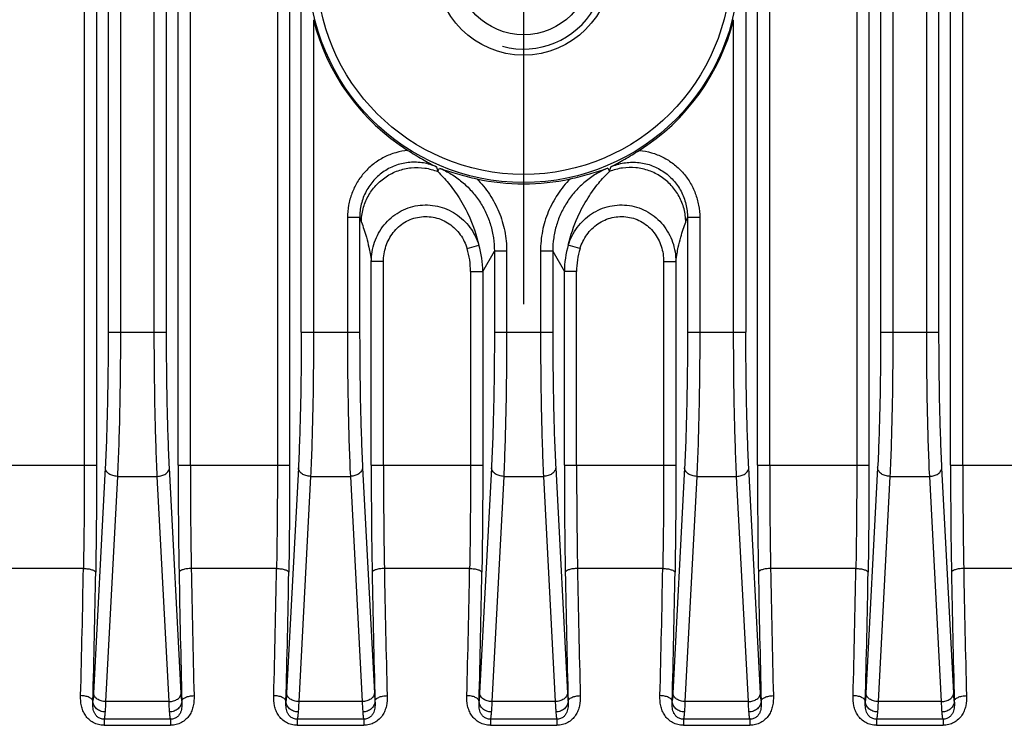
# Model space of a CAD drawing. Header units: millimetres. Extents: x 103 to 457, y -27 to 282.
# Tile 31 of 41: x 407 to 431, y 84 to 101. Entities that reach past the tile are written whole.
import ezdxf

# ---------------------------------------------------------------- set-up
doc = ezdxf.new("R2010")
doc.units = ezdxf.units.MM
doc.header["$LTSCALE"] = 23.1
doc.linetypes.add('CENTER', pattern=[0.6, 0.375, -0.075, 0.075, -0.075])
doc.layers.add('00_COMPONENTS', color=7, linetype='CONTINUOUS')
doc.layers.add('03_ALL_AXES', color=7, linetype='CONTINUOUS')

msp = doc.modelspace()

# ---------------------------------------------------------------- linework, layer by layer
at = {"layer": '00_COMPONENTS'}
for p, q in [((408.891, 160.963), (408.891, 90.581)), ((409.19, 160.963), (409.19, 90.581)), ((411.19, 90.581), (411.19, 160.963)), ((411.489, 90.581), (411.489, 160.963)), ((413.621, 160.963), (413.621, 90.581)), ((413.92, 160.963), (413.92, 90.581)), ((425.38, 90.581), (425.38, 160.963)), ((425.679, 90.581), (425.679, 160.963)), ((427.811, 160.963), (427.811, 90.581)), ((428.11, 160.963), (428.11, 90.581)), ((430.11, 90.581), (430.11, 160.963)), ((430.409, 90.581), (430.409, 160.963)), ((409.475, 157.701), (409.475, 93.843)), ((409.775, 157.701), (409.775, 93.843)), ((410.605, 93.843), (410.605, 157.701)), ((410.905, 93.843), (410.905, 157.701)), ((414.205, 93.843), (414.205, 157.701)), ((425.095, 157.701), (425.095, 93.843)), ((428.395, 157.701), (428.395, 93.843)), ((428.695, 157.701), (428.695, 93.843)), ((429.525, 93.843), (429.525, 157.701)), ((429.825, 93.843), (429.825, 157.701)), ((414.505, 101.49), (414.505, 93.843)), ((424.795, 93.843), (424.795, 101.49)), ((417.546, 97.771), (417.59, 97.855)), ((421.71, 97.855), (421.754, 97.771)), ((415.635, 96.645), (415.335, 96.645)), ((415.335, 96.645), (415.335, 93.843)), ((415.635, 96.645), (415.635, 93.843)), ((423.965, 96.645), (423.665, 96.645)), ((423.665, 96.645), (423.665, 93.843)), ((423.965, 96.645), (423.965, 93.843)), ((418.267, 95.884), (418.554, 95.971)), ((418.65, 95.326), (418.935, 95.825)), ((419.235, 95.825), (418.935, 95.825)), ((418.935, 95.825), (418.935, 93.843)), ((419.235, 95.825), (419.235, 93.843)), ((420.365, 95.825), (420.065, 95.825)), ((420.065, 95.825), (420.065, 93.843)), ((420.365, 95.825), (420.365, 93.843)), ((420.365, 95.825), (420.65, 95.326)), ((421.032, 95.884), (420.746, 95.971)), ((416.219, 95.567), (415.92, 95.567)), ((415.92, 90.581), (415.92, 95.567)), ((416.219, 90.581), (416.219, 95.567)), ((423.081, 95.567), (423.38, 95.567)), ((423.081, 95.567), (423.081, 90.581)), ((423.38, 95.567), (423.38, 90.581)), ((418.351, 95.326), (418.65, 95.326)), ((418.351, 95.326), (418.351, 90.581)), ((418.65, 95.326), (418.65, 90.581)), ((420.949, 95.326), (420.65, 95.326)), ((420.65, 90.581), (420.65, 95.326)), ((420.949, 90.581), (420.949, 95.326)), ((409.475, 93.843), (410.905, 93.843)), ((414.205, 93.843), (415.635, 93.843)), ((418.935, 93.843), (420.365, 93.843)), ((423.665, 93.843), (425.095, 93.843)), ((428.395, 93.843), (429.825, 93.843)), ((406.46, 90.581), (409.19, 90.581)), ((409.403, 90.52), (409.114, 85.004)), ((411.266, 85.004), (410.977, 90.52)), ((411.19, 90.581), (413.92, 90.581)), ((414.133, 90.52), (413.844, 85.004)), ((415.707, 90.52), (415.996, 85.004)), ((415.92, 90.581), (418.65, 90.581)), ((418.863, 90.52), (418.574, 85.004)), ((420.437, 90.52), (420.726, 85.004)), ((420.65, 90.581), (423.38, 90.581)), ((423.593, 90.52), (423.304, 85.004)), ((425.456, 85.004), (425.167, 90.52)), ((425.38, 90.581), (428.11, 90.581)), ((428.323, 90.52), (428.034, 85.004)), ((430.186, 85.004), (429.897, 90.52)), ((430.11, 90.581), (432.49, 90.581)), ((409.703, 90.308), (409.413, 84.792)), ((409.703, 90.308), (410.677, 90.308)), ((410.966, 84.792), (410.677, 90.308)), ((414.433, 90.308), (414.143, 84.792)), ((414.433, 90.308), (415.407, 90.308)), ((415.407, 90.308), (415.696, 84.792)), ((419.163, 90.308), (418.873, 84.792)), ((419.163, 90.308), (420.137, 90.308)), ((420.137, 90.308), (420.426, 84.792)), ((423.893, 90.308), (423.603, 84.792)), ((423.893, 90.308), (424.867, 90.308)), ((425.156, 84.792), (424.867, 90.308)), ((428.623, 90.308), (428.333, 84.792)), ((428.623, 90.308), (429.597, 90.308)), ((429.886, 84.792), (429.597, 90.308)), ((408.869, 88.053), (406.781, 88.053)), ((413.599, 88.053), (411.511, 88.053)), ((418.329, 88.053), (416.241, 88.053)), ((423.059, 88.053), (420.971, 88.053)), ((427.789, 88.053), (425.701, 88.053)), ((432.169, 88.053), (430.431, 88.053)), ((410.966, 84.792), (409.413, 84.792)), ((415.696, 84.792), (414.143, 84.792)), ((420.426, 84.792), (418.873, 84.792)), ((425.156, 84.792), (423.603, 84.792)), ((429.886, 84.792), (428.333, 84.792)), ((411.004, 84.363), (409.376, 84.363)), ((409.376, 84.363), (409.376, 84.213)), ((409.376, 84.213), (411.004, 84.213)), ((411.004, 84.363), (411.004, 84.213)), ((415.734, 84.363), (414.106, 84.363)), ((414.106, 84.363), (414.106, 84.213)), ((414.106, 84.213), (415.734, 84.213)), ((415.734, 84.363), (415.734, 84.213)), ((420.464, 84.363), (418.836, 84.363)), ((418.836, 84.363), (418.836, 84.213)), ((418.836, 84.213), (420.464, 84.213)), ((420.464, 84.363), (420.464, 84.213)), ((425.194, 84.363), (423.566, 84.363)), ((423.566, 84.363), (423.566, 84.213)), ((423.566, 84.213), (425.194, 84.213)), ((425.194, 84.363), (425.194, 84.213)), ((429.924, 84.363), (428.296, 84.363)), ((428.296, 84.363), (428.296, 84.213)), ((428.296, 84.213), (429.924, 84.213)), ((429.924, 84.363), (429.924, 84.213))]:
    msp.add_line(p, q, dxfattribs=at)
for radius in [5.269, 5.07, 2.15, 1.65]:
    msp.add_circle((419.65, 102.772), radius, dxfattribs=at)
for centre, radius, start, end in [((419.65, 102.772), 2, 255, 195), ((419.65, 102.772), 5.303, 193.9881, 237.6867), ((419.65, 102.772), 5.303, 302.3133, 346.0119), ((437.777, 103.121), 20.926, 194.4852, 194.8128), ((401.435, 103.144), 21.017, 345.1879, 345.5141), ((419.65, 102.772), 5.303, 257.5118, 282.4882), ((448.841, 109.307), 35.538, 200.8728, 201.0646), ((390.298, 109.369), 35.711, 338.9358, 339.1268), ((416.442, 95.326), 1.909, 359.9934, 16.9945), ((416.443, 95.325), 2.208, 0.0324, 17.0396), ((422.857, 95.325), 2.208, 162.9606, 179.9676), ((422.858, 95.326), 1.909, 163.0056, 180.0066), ((564.362, 90.539), 153.173, 179.98428, 180.96479), ((554.042, 90.541), 142.553, 179.9837, 181.00008), ((569.092, 90.539), 153.173, 179.98428, 180.96479), ((558.772, 90.541), 142.553, 179.9837, 181.00008), ((573.822, 90.539), 153.173, 179.98428, 180.96479), ((563.502, 90.541), 142.553, 179.9837, 181.00008), ((578.552, 90.539), 153.173, 179.98428, 180.96479), ((568.232, 90.541), 142.553, 179.9837, 181.00008), ((583.282, 90.539), 153.173, 179.98428, 180.96479), ((572.962, 90.541), 142.553, 179.9837, 181.00008), ((96.083, 93.419), 312.832, 358.44672, 359.01704), ((713.928, 93.19), 302.461, 180.97318, 181.56305), ((100.813, 93.419), 312.832, 358.44672, 359.01704), ((718.658, 93.19), 302.461, 180.97318, 181.56305), ((105.543, 93.419), 312.832, 358.44672, 359.01704), ((723.388, 93.19), 302.461, 180.97318, 181.56305), ((110.273, 93.419), 312.832, 358.44672, 359.01704), ((728.118, 93.19), 302.461, 180.97318, 181.56305), ((115.003, 93.419), 312.832, 358.44672, 359.01704), ((732.848, 93.19), 302.461, 180.97318, 181.56305), ((87.309, 93.404), 321.906, 358.46878, 359.031), ((722.401, 93.171), 311.233, 180.95936, 181.54086), ((92.039, 93.404), 321.906, 358.46878, 359.031), ((727.131, 93.171), 311.233, 180.95936, 181.54086), ((96.769, 93.404), 321.906, 358.46878, 359.031), ((731.861, 93.171), 311.233, 180.95936, 181.54086), ((101.499, 93.404), 321.906, 358.46878, 359.031), ((736.591, 93.171), 311.233, 180.95936, 181.54086), ((106.229, 93.404), 321.906, 358.46878, 359.031), ((741.321, 93.171), 311.233, 180.95936, 181.54086)]:
    msp.add_arc(centre, radius, start, end, dxfattribs=at)
for points, knots in [([(416.816, 98.291), (416.715, 98.281), (416.515, 98.242), (416.232, 98.13), (416.017, 97.995), (415.862, 97.864), (415.721, 97.72), (415.569, 97.516), (415.458, 97.287), (415.395, 97.095), (415.349, 96.898), (415.335, 96.746), (415.335, 96.645)], [0, 0, 0, 0, 0.124964, 0.249928, 0.374892, 0.437441, 0.499991, 0.624958, 0.749926, 0.812476, 0.875027, 1, 1, 1, 1]), ([(416.816, 98.291), (416.934, 98.216), (417.163, 98.075), (417.4, 97.945), (417.516, 97.887)], [0, 0, 0, 0, 0.517959, 1, 1, 1, 1]), ([(421.784, 97.887), (421.9, 97.945), (422.137, 98.075), (422.366, 98.216), (422.484, 98.291)], [0, 0, 0, 0, 0.482041, 1, 1, 1, 1]), ([(422.484, 98.291), (422.585, 98.281), (422.785, 98.242), (423.068, 98.13), (423.283, 97.995), (423.437, 97.864), (423.579, 97.72), (423.731, 97.516), (423.842, 97.287), (423.905, 97.095), (423.951, 96.898), (423.965, 96.746), (423.965, 96.645)], [0, 0, 0, 0, 0.124964, 0.249927, 0.374892, 0.437441, 0.499991, 0.624957, 0.749926, 0.812476, 0.875027, 1, 1, 1, 1]), ([(417.516, 97.887), (417.414, 97.932), (417.198, 97.996), (416.862, 98.011), (416.532, 97.941), (416.23, 97.791), (415.974, 97.571), (415.781, 97.294), (415.661, 96.98), (415.635, 96.756), (415.635, 96.645)], [0, 0, 0, 0, 0.124997, 0.250001, 0.37501, 0.50002, 0.625026, 0.750025, 0.875016, 1, 1, 1, 1]), ([(421.784, 97.887), (421.886, 97.932), (422.101, 97.996), (422.438, 98.011), (422.768, 97.941), (423.07, 97.791), (423.326, 97.571), (423.519, 97.294), (423.639, 96.98), (423.665, 96.756), (423.665, 96.645)], [0, 0, 0, 0, 0.124997, 0.250001, 0.37501, 0.50002, 0.625026, 0.750025, 0.875016, 1, 1, 1, 1]), ([(415.677, 96.534), (415.678, 96.643), (415.707, 96.862), (415.829, 97.17), (416.022, 97.44), (416.275, 97.656), (416.573, 97.805), (416.898, 97.878), (417.231, 97.871), (417.445, 97.813), (417.546, 97.771)], [0, 0, 0, 0, 0.124356, 0.249012, 0.373983, 0.499208, 0.624568, 0.749912, 0.875092, 1, 1, 1, 1]), ([(417.546, 97.771), (417.64, 97.683), (417.828, 97.48), (418.095, 97.111), (418.364, 96.609), (418.5, 96.208), (418.554, 95.971)], [0, 0, 0, 0, 0.184356, 0.396258, 0.652199, 1, 1, 1, 1]), ([(417.59, 97.855), (417.735, 97.802), (418.037, 97.706), (418.345, 97.63), (418.503, 97.595)], [0, 0, 0, 0, 0.487055, 1, 1, 1, 1]), ([(417.59, 97.855), (417.689, 97.814), (417.882, 97.716), (418.145, 97.528), (418.379, 97.304), (418.576, 97.048), (418.735, 96.766), (418.85, 96.464), (418.92, 96.148), (418.935, 95.933), (418.935, 95.825)], [0, 0, 0, 0, 0.125002, 0.250004, 0.375006, 0.500007, 0.625007, 0.750005, 0.875003, 1, 1, 1, 1]), ([(421.71, 97.855), (421.611, 97.814), (421.418, 97.716), (421.155, 97.528), (420.921, 97.304), (420.724, 97.048), (420.565, 96.766), (420.45, 96.464), (420.38, 96.148), (420.365, 95.933), (420.365, 95.825)], [0, 0, 0, 0, 0.125002, 0.250004, 0.375006, 0.500007, 0.625006, 0.750005, 0.875003, 1, 1, 1, 1]), ([(420.746, 95.971), (420.8, 96.208), (420.936, 96.609), (421.205, 97.111), (421.472, 97.48), (421.66, 97.683), (421.754, 97.771)], [0, 0, 0, 0, 0.347804, 0.603743, 0.815645, 1, 1, 1, 1]), ([(420.797, 97.595), (420.955, 97.63), (421.263, 97.706), (421.565, 97.802), (421.71, 97.855)], [0, 0, 0, 0, 0.512954, 1, 1, 1, 1]), ([(423.622, 96.534), (423.622, 96.643), (423.593, 96.862), (423.471, 97.17), (423.278, 97.44), (423.025, 97.656), (422.727, 97.805), (422.402, 97.878), (422.069, 97.871), (421.855, 97.813), (421.754, 97.771)], [0, 0, 0, 0, 0.124356, 0.249012, 0.373983, 0.499208, 0.624568, 0.749912, 0.875092, 1, 1, 1, 1]), ([(418.503, 97.595), (418.619, 97.479), (418.828, 97.225), (419.06, 96.789), (419.203, 96.317), (419.235, 95.989), (419.235, 95.825)], [0, 0, 0, 0, 0.249996, 0.499995, 0.749996, 1, 1, 1, 1]), ([(420.797, 97.595), (420.681, 97.479), (420.472, 97.225), (420.24, 96.789), (420.097, 96.317), (420.065, 95.989), (420.065, 95.825)], [0, 0, 0, 0, 0.249996, 0.499995, 0.749996, 1, 1, 1, 1]), ([(415.92, 95.567), (415.92, 95.647), (415.934, 95.809), (415.994, 96.045), (416.093, 96.267), (416.229, 96.469), (416.399, 96.644), (416.598, 96.785), (416.82, 96.887), (417.056, 96.947), (417.3, 96.961), (417.542, 96.931), (417.774, 96.856), (417.989, 96.741), (418.18, 96.589), (418.341, 96.406), (418.469, 96.199), (418.529, 96.049), (418.554, 95.971)], [0, 0, 0, 0, 0.062383, 0.124813, 0.18728, 0.249776, 0.312296, 0.374835, 0.437387, 0.499946, 0.562505, 0.625058, 0.687599, 0.750124, 0.81263, 0.875112, 0.93757, 1, 1, 1, 1]), ([(420.746, 95.971), (420.77, 96.049), (420.831, 96.199), (420.959, 96.406), (421.12, 96.589), (421.311, 96.741), (421.526, 96.856), (421.758, 96.931), (422, 96.961), (422.244, 96.947), (422.48, 96.887), (422.702, 96.785), (422.901, 96.644), (423.071, 96.469), (423.207, 96.267), (423.306, 96.045), (423.366, 95.809), (423.38, 95.647), (423.38, 95.567)], [0, 0, 0, 0, 0.062429, 0.124886, 0.187369, 0.249874, 0.312399, 0.374939, 0.437492, 0.500051, 0.56261, 0.625162, 0.687701, 0.750222, 0.812719, 0.875185, 0.937616, 1, 1, 1, 1]), ([(415.677, 96.534), (415.699, 96.477), (415.743, 96.354), (415.806, 96.149), (415.855, 95.949), (415.894, 95.75), (415.912, 95.633), (415.92, 95.567)], [0, 0, 0, 0, 0.18216, 0.391904, 0.644567, 0.799897, 1, 1, 1, 1]), ([(416.219, 95.567), (416.219, 95.63), (416.229, 95.758), (416.274, 95.944), (416.349, 96.121), (416.453, 96.282), (416.584, 96.422), (416.739, 96.535), (416.913, 96.618), (417.099, 96.665), (417.291, 96.676), (417.481, 96.651), (417.663, 96.59), (417.831, 96.496), (417.979, 96.374), (418.104, 96.229), (418.202, 96.064), (418.249, 95.945), (418.267, 95.884)], [0, 0, 0, 0, 0.062518, 0.12503, 0.187536, 0.250038, 0.312535, 0.375027, 0.437516, 0.500003, 0.562491, 0.62498, 0.687472, 0.749968, 0.812469, 0.874975, 0.937485, 1, 1, 1, 1]), ([(421.032, 95.884), (421.051, 95.945), (421.098, 96.064), (421.196, 96.229), (421.321, 96.374), (421.469, 96.496), (421.637, 96.59), (421.819, 96.651), (422.009, 96.676), (422.201, 96.665), (422.387, 96.618), (422.561, 96.535), (422.716, 96.422), (422.847, 96.282), (422.951, 96.121), (423.026, 95.944), (423.071, 95.758), (423.081, 95.63), (423.081, 95.567)], [0, 0, 0, 0, 0.062514, 0.125024, 0.187529, 0.250029, 0.312525, 0.375017, 0.437506, 0.499993, 0.562481, 0.62497, 0.687463, 0.74996, 0.812462, 0.874969, 0.937482, 1, 1, 1, 1]), ([(423.38, 95.567), (423.388, 95.633), (423.406, 95.75), (423.445, 95.949), (423.494, 96.149), (423.557, 96.354), (423.601, 96.477), (423.622, 96.534)], [0, 0, 0, 0, 0.200103, 0.355434, 0.608097, 0.817841, 1, 1, 1, 1]), ([(409.475, 93.843), (409.475, 93.537), (409.472, 92.938), (409.458, 92.067), (409.437, 91.265), (409.415, 90.757), (409.403, 90.52)], [0, 0, 0, 0, 0.275875, 0.541146, 0.785637, 1, 1, 1, 1]), ([(409.775, 93.843), (409.775, 93.518), (409.772, 92.88), (409.758, 91.954), (409.736, 91.1), (409.715, 90.56), (409.703, 90.308)], [0, 0, 0, 0, 0.275878, 0.541152, 0.785644, 1, 1, 1, 1]), ([(410.677, 90.308), (410.665, 90.56), (410.644, 91.1), (410.622, 91.954), (410.608, 92.88), (410.605, 93.518), (410.605, 93.843)], [0, 0, 0, 0, 0.214355, 0.458847, 0.724121, 1, 1, 1, 1]), ([(410.977, 90.52), (410.965, 90.757), (410.943, 91.265), (410.921, 92.067), (410.908, 92.938), (410.905, 93.537), (410.905, 93.843)], [0, 0, 0, 0, 0.214362, 0.458852, 0.724124, 1, 1, 1, 1]), ([(414.205, 93.843), (414.205, 93.537), (414.202, 92.938), (414.188, 92.067), (414.167, 91.265), (414.145, 90.757), (414.133, 90.52)], [0, 0, 0, 0, 0.275875, 0.541146, 0.785637, 1, 1, 1, 1]), ([(414.505, 93.843), (414.505, 93.518), (414.502, 92.88), (414.488, 91.954), (414.466, 91.1), (414.445, 90.56), (414.433, 90.308)], [0, 0, 0, 0, 0.275878, 0.541152, 0.785644, 1, 1, 1, 1]), ([(415.335, 93.843), (415.335, 93.518), (415.338, 92.88), (415.352, 91.954), (415.374, 91.1), (415.395, 90.56), (415.407, 90.308)], [0, 0, 0, 0, 0.275878, 0.541152, 0.785644, 1, 1, 1, 1]), ([(415.635, 93.843), (415.635, 93.537), (415.638, 92.938), (415.651, 92.067), (415.673, 91.265), (415.695, 90.757), (415.707, 90.52)], [0, 0, 0, 0, 0.275875, 0.541146, 0.785637, 1, 1, 1, 1]), ([(418.935, 93.843), (418.935, 93.537), (418.932, 92.938), (418.918, 92.067), (418.897, 91.265), (418.875, 90.757), (418.863, 90.52)], [0, 0, 0, 0, 0.275875, 0.541146, 0.785637, 1, 1, 1, 1]), ([(419.235, 93.843), (419.235, 93.518), (419.232, 92.88), (419.218, 91.954), (419.196, 91.1), (419.175, 90.56), (419.163, 90.308)], [0, 0, 0, 0, 0.275878, 0.541152, 0.785644, 1, 1, 1, 1]), ([(420.065, 93.843), (420.065, 93.518), (420.068, 92.88), (420.082, 91.954), (420.104, 91.1), (420.125, 90.56), (420.137, 90.308)], [0, 0, 0, 0, 0.275878, 0.541152, 0.785644, 1, 1, 1, 1]), ([(420.365, 93.843), (420.365, 93.537), (420.368, 92.938), (420.381, 92.067), (420.403, 91.265), (420.425, 90.757), (420.437, 90.52)], [0, 0, 0, 0, 0.275875, 0.541146, 0.785637, 1, 1, 1, 1]), ([(423.665, 93.843), (423.665, 93.537), (423.662, 92.938), (423.648, 92.067), (423.627, 91.265), (423.605, 90.757), (423.593, 90.52)], [0, 0, 0, 0, 0.275875, 0.541146, 0.785637, 1, 1, 1, 1]), ([(423.965, 93.843), (423.965, 93.518), (423.962, 92.88), (423.948, 91.954), (423.926, 91.1), (423.905, 90.56), (423.893, 90.308)], [0, 0, 0, 0, 0.275878, 0.541152, 0.785644, 1, 1, 1, 1]), ([(424.867, 90.308), (424.855, 90.56), (424.834, 91.1), (424.812, 91.954), (424.798, 92.88), (424.795, 93.518), (424.795, 93.843)], [0, 0, 0, 0, 0.214355, 0.458847, 0.724121, 1, 1, 1, 1]), ([(425.167, 90.52), (425.155, 90.757), (425.133, 91.265), (425.111, 92.067), (425.098, 92.938), (425.095, 93.537), (425.095, 93.843)], [0, 0, 0, 0, 0.214362, 0.458852, 0.724124, 1, 1, 1, 1]), ([(428.395, 93.843), (428.395, 93.537), (428.392, 92.938), (428.378, 92.067), (428.357, 91.265), (428.335, 90.757), (428.323, 90.52)], [0, 0, 0, 0, 0.275875, 0.541146, 0.785637, 1, 1, 1, 1]), ([(428.695, 93.843), (428.695, 93.518), (428.692, 92.88), (428.678, 91.954), (428.656, 91.1), (428.635, 90.56), (428.623, 90.308)], [0, 0, 0, 0, 0.275878, 0.541152, 0.785644, 1, 1, 1, 1]), ([(429.597, 90.308), (429.585, 90.56), (429.564, 91.1), (429.542, 91.954), (429.528, 92.88), (429.525, 93.518), (429.525, 93.843)], [0, 0, 0, 0, 0.214355, 0.458847, 0.724121, 1, 1, 1, 1]), ([(429.897, 90.52), (429.885, 90.757), (429.863, 91.265), (429.841, 92.067), (429.828, 92.938), (429.825, 93.537), (429.825, 93.843)], [0, 0, 0, 0, 0.214362, 0.458852, 0.724124, 1, 1, 1, 1]), ([(408.891, 90.581), (408.891, 90.367), (408.889, 89.524), (408.88, 88.682), (408.869, 88.053)], [0, 0, 0, 0, 0.253882, 1, 1, 1, 1]), ([(409.19, 90.581), (409.19, 90.36), (409.189, 89.486), (409.18, 88.612), (409.169, 87.96)], [0, 0, 0, 0, 0.253882, 1, 1, 1, 1]), ([(409.703, 90.308), (409.665, 90.309), (409.591, 90.32), (409.508, 90.359), (409.457, 90.402), (409.428, 90.439), (409.409, 90.478), (409.404, 90.506), (409.403, 90.52)], [0, 0, 0, 0, 0.284611, 0.551437, 0.674273, 0.789113, 0.896925, 1, 1, 1, 1]), ([(410.677, 90.308), (410.715, 90.309), (410.789, 90.32), (410.872, 90.359), (410.923, 90.402), (410.952, 90.439), (410.971, 90.478), (410.976, 90.506), (410.977, 90.52)], [0, 0, 0, 0, 0.284611, 0.551437, 0.674273, 0.789113, 0.896925, 1, 1, 1, 1]), ([(413.621, 90.581), (413.621, 90.367), (413.619, 89.524), (413.61, 88.682), (413.599, 88.053)], [0, 0, 0, 0, 0.253882, 1, 1, 1, 1]), ([(413.92, 90.581), (413.92, 90.36), (413.919, 89.486), (413.91, 88.612), (413.899, 87.96)], [0, 0, 0, 0, 0.253882, 1, 1, 1, 1]), ([(414.433, 90.308), (414.395, 90.309), (414.321, 90.32), (414.238, 90.359), (414.187, 90.402), (414.158, 90.439), (414.139, 90.478), (414.134, 90.506), (414.133, 90.52)], [0, 0, 0, 0, 0.284611, 0.551437, 0.674273, 0.789113, 0.896925, 1, 1, 1, 1]), ([(415.707, 90.52), (415.706, 90.506), (415.701, 90.478), (415.682, 90.439), (415.653, 90.402), (415.602, 90.359), (415.519, 90.32), (415.445, 90.309), (415.407, 90.308)], [0, 0, 0, 0, 0.103075, 0.210887, 0.325727, 0.448563, 0.715389, 1, 1, 1, 1]), ([(418.351, 90.581), (418.351, 90.367), (418.349, 89.524), (418.34, 88.682), (418.329, 88.053)], [0, 0, 0, 0, 0.253882, 1, 1, 1, 1]), ([(418.65, 90.581), (418.65, 90.36), (418.649, 89.486), (418.64, 88.612), (418.629, 87.96)], [0, 0, 0, 0, 0.253882, 1, 1, 1, 1]), ([(419.163, 90.308), (419.125, 90.309), (419.051, 90.32), (418.968, 90.359), (418.917, 90.402), (418.888, 90.439), (418.869, 90.478), (418.864, 90.506), (418.863, 90.52)], [0, 0, 0, 0, 0.284611, 0.551437, 0.674273, 0.789113, 0.896925, 1, 1, 1, 1]), ([(420.437, 90.52), (420.436, 90.506), (420.431, 90.478), (420.412, 90.439), (420.383, 90.402), (420.332, 90.359), (420.249, 90.32), (420.175, 90.309), (420.137, 90.308)], [0, 0, 0, 0, 0.103075, 0.210887, 0.325727, 0.448563, 0.715389, 1, 1, 1, 1]), ([(423.081, 90.581), (423.081, 90.367), (423.079, 89.524), (423.07, 88.682), (423.059, 88.053)], [0, 0, 0, 0, 0.253882, 1, 1, 1, 1]), ([(423.38, 90.581), (423.38, 90.36), (423.379, 89.486), (423.37, 88.612), (423.359, 87.96)], [0, 0, 0, 0, 0.253882, 1, 1, 1, 1]), ([(423.893, 90.308), (423.855, 90.309), (423.781, 90.32), (423.698, 90.359), (423.647, 90.402), (423.618, 90.439), (423.599, 90.478), (423.594, 90.506), (423.593, 90.52)], [0, 0, 0, 0, 0.284611, 0.551437, 0.674273, 0.789113, 0.896925, 1, 1, 1, 1]), ([(424.867, 90.308), (424.905, 90.309), (424.979, 90.32), (425.062, 90.359), (425.113, 90.402), (425.142, 90.439), (425.161, 90.478), (425.166, 90.506), (425.167, 90.52)], [0, 0, 0, 0, 0.284611, 0.551437, 0.674273, 0.789113, 0.896925, 1, 1, 1, 1]), ([(427.811, 90.581), (427.811, 90.367), (427.809, 89.524), (427.8, 88.682), (427.789, 88.053)], [0, 0, 0, 0, 0.253882, 1, 1, 1, 1]), ([(428.11, 90.581), (428.11, 90.36), (428.109, 89.486), (428.1, 88.612), (428.089, 87.96)], [0, 0, 0, 0, 0.253882, 1, 1, 1, 1]), ([(428.623, 90.308), (428.585, 90.309), (428.511, 90.32), (428.428, 90.359), (428.377, 90.402), (428.348, 90.439), (428.329, 90.478), (428.324, 90.506), (428.323, 90.52)], [0, 0, 0, 0, 0.284611, 0.551437, 0.674273, 0.789113, 0.896925, 1, 1, 1, 1]), ([(429.597, 90.308), (429.635, 90.309), (429.709, 90.32), (429.792, 90.359), (429.843, 90.402), (429.872, 90.439), (429.891, 90.478), (429.896, 90.506), (429.897, 90.52)], [0, 0, 0, 0, 0.284611, 0.551437, 0.674273, 0.789113, 0.896925, 1, 1, 1, 1]), ([(408.869, 88.053), (408.906, 88.052), (408.961, 88.048), (409.03, 88.037), (409.074, 88.025), (409.107, 88.014), (409.128, 88.003), (409.141, 87.995), (409.152, 87.987), (409.163, 87.976), (409.168, 87.967), (409.169, 87.96)], [0, 0, 0, 0, 0.342135, 0.499636, 0.64139, 0.763433, 0.816221, 0.863279, 0.90467, 0.940733, 1, 1, 1, 1]), ([(411.511, 88.053), (411.474, 88.052), (411.419, 88.048), (411.35, 88.037), (411.306, 88.025), (411.273, 88.014), (411.252, 88.003), (411.239, 87.995), (411.228, 87.987), (411.217, 87.976), (411.212, 87.967), (411.211, 87.96)], [0, 0, 0, 0, 0.342135, 0.499636, 0.64139, 0.763433, 0.816221, 0.863279, 0.90467, 0.940733, 1, 1, 1, 1]), ([(413.599, 88.053), (413.636, 88.052), (413.691, 88.048), (413.76, 88.037), (413.804, 88.025), (413.837, 88.014), (413.858, 88.003), (413.871, 87.995), (413.882, 87.987), (413.893, 87.976), (413.898, 87.967), (413.899, 87.96)], [0, 0, 0, 0, 0.342135, 0.499636, 0.64139, 0.763433, 0.816221, 0.863279, 0.90467, 0.940733, 1, 1, 1, 1]), ([(416.241, 88.053), (416.204, 88.052), (416.149, 88.048), (416.08, 88.037), (416.036, 88.025), (416.003, 88.014), (415.982, 88.003), (415.969, 87.995), (415.958, 87.987), (415.947, 87.976), (415.942, 87.967), (415.941, 87.96)], [0, 0, 0, 0, 0.342135, 0.499636, 0.64139, 0.763433, 0.816221, 0.863279, 0.90467, 0.940733, 1, 1, 1, 1]), ([(418.329, 88.053), (418.366, 88.052), (418.421, 88.048), (418.49, 88.037), (418.534, 88.025), (418.567, 88.014), (418.588, 88.003), (418.601, 87.995), (418.612, 87.987), (418.623, 87.976), (418.628, 87.967), (418.629, 87.96)], [0, 0, 0, 0, 0.342135, 0.499636, 0.64139, 0.763433, 0.816221, 0.863279, 0.90467, 0.940733, 1, 1, 1, 1]), ([(420.971, 88.053), (420.934, 88.052), (420.879, 88.048), (420.81, 88.037), (420.766, 88.025), (420.733, 88.014), (420.712, 88.003), (420.699, 87.995), (420.688, 87.987), (420.677, 87.976), (420.672, 87.967), (420.671, 87.96)], [0, 0, 0, 0, 0.342135, 0.499636, 0.64139, 0.763433, 0.816221, 0.863279, 0.90467, 0.940733, 1, 1, 1, 1]), ([(423.059, 88.053), (423.096, 88.052), (423.151, 88.048), (423.22, 88.037), (423.264, 88.025), (423.297, 88.014), (423.318, 88.003), (423.331, 87.995), (423.342, 87.987), (423.353, 87.976), (423.358, 87.967), (423.359, 87.96)], [0, 0, 0, 0, 0.342135, 0.499636, 0.64139, 0.763433, 0.816221, 0.863279, 0.90467, 0.940733, 1, 1, 1, 1]), ([(425.701, 88.053), (425.664, 88.052), (425.609, 88.048), (425.54, 88.037), (425.496, 88.025), (425.463, 88.014), (425.442, 88.003), (425.429, 87.995), (425.418, 87.987), (425.407, 87.976), (425.402, 87.967), (425.401, 87.96)], [0, 0, 0, 0, 0.342135, 0.499636, 0.64139, 0.763433, 0.816221, 0.863279, 0.90467, 0.940733, 1, 1, 1, 1]), ([(427.789, 88.053), (427.826, 88.052), (427.881, 88.048), (427.95, 88.037), (427.994, 88.025), (428.027, 88.014), (428.048, 88.003), (428.061, 87.995), (428.072, 87.987), (428.083, 87.976), (428.088, 87.967), (428.089, 87.96)], [0, 0, 0, 0, 0.342135, 0.499636, 0.64139, 0.763433, 0.816221, 0.863279, 0.90467, 0.940733, 1, 1, 1, 1]), ([(430.431, 88.053), (430.394, 88.052), (430.339, 88.048), (430.27, 88.037), (430.226, 88.025), (430.193, 88.014), (430.172, 88.003), (430.159, 87.995), (430.148, 87.987), (430.137, 87.976), (430.132, 87.967), (430.131, 87.96)], [0, 0, 0, 0, 0.342135, 0.499636, 0.64139, 0.763433, 0.816221, 0.863279, 0.90467, 0.940733, 1, 1, 1, 1]), ([(409.376, 84.213), (409.33, 84.213), (409.237, 84.225), (409.108, 84.276), (408.998, 84.355), (408.913, 84.455), (408.854, 84.569), (408.805, 84.73), (408.798, 84.856), (408.8, 84.94)], [0, 0, 0, 0, 0.134414, 0.266388, 0.394544, 0.518938, 0.64059, 0.760769, 1, 1, 1, 1]), ([(409.1, 84.802), (409.099, 84.811), (409.093, 84.83), (409.073, 84.856), (409.044, 84.879), (409.006, 84.899), (408.961, 84.916), (408.893, 84.933), (408.838, 84.939), (408.8, 84.94)], [0, 0, 0, 0, 0.077791, 0.166955, 0.271884, 0.393501, 0.530433, 0.679835, 1, 1, 1, 1]), ([(409.114, 85.004), (409.112, 84.967), (409.108, 84.9), (409.103, 84.833), (409.1, 84.802)], [0, 0, 0, 0, 0.546431, 1, 1, 1, 1]), ([(409.413, 84.792), (409.376, 84.793), (409.302, 84.805), (409.219, 84.843), (409.168, 84.887), (409.139, 84.923), (409.12, 84.963), (409.115, 84.99), (409.114, 85.004)], [0, 0, 0, 0, 0.284611, 0.551437, 0.674273, 0.789113, 0.896925, 1, 1, 1, 1]), ([(410.966, 84.792), (411.004, 84.793), (411.078, 84.805), (411.161, 84.843), (411.212, 84.887), (411.241, 84.923), (411.26, 84.963), (411.265, 84.99), (411.266, 85.004)], [0, 0, 0, 0, 0.284611, 0.551437, 0.674273, 0.789113, 0.896925, 1, 1, 1, 1]), ([(411.58, 84.94), (411.582, 84.856), (411.575, 84.73), (411.526, 84.569), (411.467, 84.455), (411.382, 84.355), (411.272, 84.276), (411.143, 84.225), (411.05, 84.213), (411.004, 84.213)], [0, 0, 0, 0, 0.239231, 0.359409, 0.481062, 0.605456, 0.733613, 0.865587, 1, 1, 1, 1]), ([(411.28, 84.802), (411.277, 84.833), (411.272, 84.9), (411.268, 84.967), (411.266, 85.004)], [0, 0, 0, 0, 0.453559, 1, 1, 1, 1]), ([(411.28, 84.802), (411.281, 84.811), (411.287, 84.83), (411.307, 84.856), (411.336, 84.879), (411.374, 84.899), (411.419, 84.916), (411.487, 84.933), (411.542, 84.939), (411.58, 84.94)], [0, 0, 0, 0, 0.07779, 0.166953, 0.271882, 0.393499, 0.530432, 0.679834, 1, 1, 1, 1]), ([(414.106, 84.213), (414.06, 84.213), (413.967, 84.225), (413.838, 84.276), (413.728, 84.355), (413.643, 84.455), (413.584, 84.569), (413.535, 84.73), (413.528, 84.856), (413.53, 84.94)], [0, 0, 0, 0, 0.134414, 0.266388, 0.394544, 0.518938, 0.640591, 0.760769, 1, 1, 1, 1]), ([(413.83, 84.802), (413.829, 84.811), (413.823, 84.83), (413.803, 84.856), (413.774, 84.879), (413.736, 84.899), (413.691, 84.916), (413.623, 84.933), (413.568, 84.939), (413.53, 84.94)], [0, 0, 0, 0, 0.077791, 0.166955, 0.271884, 0.393501, 0.530433, 0.679835, 1, 1, 1, 1]), ([(413.844, 85.004), (413.842, 84.967), (413.838, 84.9), (413.833, 84.833), (413.83, 84.802)], [0, 0, 0, 0, 0.546431, 1, 1, 1, 1]), ([(414.143, 84.792), (414.106, 84.793), (414.032, 84.805), (413.949, 84.843), (413.898, 84.887), (413.869, 84.923), (413.85, 84.963), (413.845, 84.99), (413.844, 85.004)], [0, 0, 0, 0, 0.284611, 0.551437, 0.674273, 0.789113, 0.896925, 1, 1, 1, 1]), ([(415.996, 85.004), (415.995, 84.99), (415.99, 84.963), (415.971, 84.923), (415.942, 84.887), (415.891, 84.843), (415.808, 84.805), (415.734, 84.793), (415.696, 84.792)], [0, 0, 0, 0, 0.103075, 0.210887, 0.325727, 0.448563, 0.715389, 1, 1, 1, 1]), ([(416.31, 84.94), (416.312, 84.856), (416.305, 84.73), (416.256, 84.569), (416.197, 84.455), (416.112, 84.355), (416.002, 84.276), (415.873, 84.225), (415.78, 84.213), (415.734, 84.213)], [0, 0, 0, 0, 0.239231, 0.359409, 0.481062, 0.605456, 0.733613, 0.865587, 1, 1, 1, 1]), ([(415.996, 85.004), (415.998, 84.967), (416.002, 84.9), (416.007, 84.833), (416.01, 84.802)], [0, 0, 0, 0, 0.546431, 1, 1, 1, 1]), ([(416.01, 84.802), (416.011, 84.811), (416.017, 84.83), (416.037, 84.856), (416.066, 84.879), (416.104, 84.899), (416.149, 84.916), (416.217, 84.933), (416.272, 84.939), (416.31, 84.94)], [0, 0, 0, 0, 0.07779, 0.166953, 0.271882, 0.393499, 0.530432, 0.679834, 1, 1, 1, 1]), ([(418.836, 84.213), (418.79, 84.213), (418.697, 84.225), (418.568, 84.276), (418.458, 84.355), (418.373, 84.455), (418.314, 84.569), (418.265, 84.73), (418.258, 84.856), (418.26, 84.94)], [0, 0, 0, 0, 0.134414, 0.266388, 0.394544, 0.518938, 0.640591, 0.760769, 1, 1, 1, 1]), ([(418.56, 84.802), (418.559, 84.811), (418.553, 84.83), (418.533, 84.856), (418.504, 84.879), (418.466, 84.899), (418.421, 84.916), (418.353, 84.933), (418.298, 84.939), (418.26, 84.94)], [0, 0, 0, 0, 0.077791, 0.166955, 0.271884, 0.393501, 0.530433, 0.679835, 1, 1, 1, 1]), ([(418.574, 85.004), (418.572, 84.967), (418.568, 84.9), (418.563, 84.833), (418.56, 84.802)], [0, 0, 0, 0, 0.546431, 1, 1, 1, 1]), ([(418.873, 84.792), (418.836, 84.793), (418.762, 84.805), (418.679, 84.843), (418.628, 84.887), (418.599, 84.923), (418.58, 84.963), (418.575, 84.99), (418.574, 85.004)], [0, 0, 0, 0, 0.284611, 0.551437, 0.674273, 0.789113, 0.896925, 1, 1, 1, 1]), ([(420.726, 85.004), (420.725, 84.99), (420.72, 84.963), (420.701, 84.923), (420.672, 84.887), (420.621, 84.843), (420.538, 84.805), (420.464, 84.793), (420.426, 84.792)], [0, 0, 0, 0, 0.103075, 0.210887, 0.325727, 0.448563, 0.715389, 1, 1, 1, 1]), ([(421.04, 84.94), (421.042, 84.856), (421.035, 84.73), (420.986, 84.569), (420.927, 84.455), (420.842, 84.355), (420.732, 84.276), (420.603, 84.225), (420.51, 84.213), (420.464, 84.213)], [0, 0, 0, 0, 0.239231, 0.359409, 0.481062, 0.605456, 0.733613, 0.865587, 1, 1, 1, 1]), ([(420.726, 85.004), (420.728, 84.967), (420.732, 84.9), (420.737, 84.833), (420.74, 84.802)], [0, 0, 0, 0, 0.546431, 1, 1, 1, 1]), ([(420.74, 84.802), (420.741, 84.811), (420.747, 84.83), (420.767, 84.856), (420.796, 84.879), (420.834, 84.899), (420.879, 84.916), (420.947, 84.933), (421.002, 84.939), (421.04, 84.94)], [0, 0, 0, 0, 0.07779, 0.166953, 0.271882, 0.393499, 0.530432, 0.679834, 1, 1, 1, 1]), ([(423.566, 84.213), (423.52, 84.213), (423.427, 84.225), (423.298, 84.276), (423.188, 84.355), (423.103, 84.455), (423.044, 84.569), (422.995, 84.73), (422.988, 84.856), (422.99, 84.94)], [0, 0, 0, 0, 0.134414, 0.266388, 0.394544, 0.518938, 0.640591, 0.760769, 1, 1, 1, 1]), ([(423.29, 84.802), (423.289, 84.811), (423.283, 84.83), (423.263, 84.856), (423.234, 84.879), (423.196, 84.899), (423.151, 84.916), (423.083, 84.933), (423.028, 84.939), (422.99, 84.94)], [0, 0, 0, 0, 0.077791, 0.166955, 0.271884, 0.393501, 0.530433, 0.679835, 1, 1, 1, 1]), ([(423.304, 85.004), (423.302, 84.967), (423.298, 84.9), (423.293, 84.833), (423.29, 84.802)], [0, 0, 0, 0, 0.546431, 1, 1, 1, 1]), ([(423.603, 84.792), (423.566, 84.793), (423.492, 84.805), (423.409, 84.843), (423.358, 84.887), (423.329, 84.923), (423.31, 84.963), (423.305, 84.99), (423.304, 85.004)], [0, 0, 0, 0, 0.284611, 0.551437, 0.674273, 0.789113, 0.896925, 1, 1, 1, 1]), ([(425.156, 84.792), (425.194, 84.793), (425.268, 84.805), (425.351, 84.843), (425.402, 84.887), (425.431, 84.923), (425.45, 84.963), (425.455, 84.99), (425.456, 85.004)], [0, 0, 0, 0, 0.284611, 0.551437, 0.674273, 0.789113, 0.896925, 1, 1, 1, 1]), ([(425.77, 84.94), (425.772, 84.856), (425.765, 84.73), (425.716, 84.569), (425.657, 84.455), (425.572, 84.355), (425.462, 84.276), (425.333, 84.225), (425.24, 84.213), (425.194, 84.213)], [0, 0, 0, 0, 0.239231, 0.359409, 0.481062, 0.605456, 0.733613, 0.865587, 1, 1, 1, 1]), ([(425.47, 84.802), (425.467, 84.833), (425.462, 84.9), (425.458, 84.967), (425.456, 85.004)], [0, 0, 0, 0, 0.453559, 1, 1, 1, 1]), ([(425.47, 84.802), (425.471, 84.811), (425.477, 84.83), (425.497, 84.856), (425.526, 84.879), (425.564, 84.899), (425.609, 84.916), (425.677, 84.933), (425.732, 84.939), (425.77, 84.94)], [0, 0, 0, 0, 0.07779, 0.166953, 0.271882, 0.393499, 0.530432, 0.679834, 1, 1, 1, 1]), ([(428.296, 84.213), (428.25, 84.213), (428.157, 84.225), (428.028, 84.276), (427.918, 84.355), (427.833, 84.455), (427.774, 84.569), (427.725, 84.73), (427.718, 84.856), (427.72, 84.94)], [0, 0, 0, 0, 0.134414, 0.266388, 0.394544, 0.518938, 0.640591, 0.760769, 1, 1, 1, 1]), ([(428.02, 84.802), (428.019, 84.811), (428.013, 84.83), (427.993, 84.856), (427.964, 84.879), (427.926, 84.899), (427.881, 84.916), (427.813, 84.933), (427.758, 84.939), (427.72, 84.94)], [0, 0, 0, 0, 0.077791, 0.166955, 0.271884, 0.393501, 0.530433, 0.679835, 1, 1, 1, 1]), ([(428.034, 85.004), (428.032, 84.967), (428.028, 84.9), (428.023, 84.833), (428.02, 84.802)], [0, 0, 0, 0, 0.546431, 1, 1, 1, 1]), ([(428.333, 84.792), (428.296, 84.793), (428.222, 84.805), (428.139, 84.843), (428.088, 84.887), (428.059, 84.923), (428.04, 84.963), (428.035, 84.99), (428.034, 85.004)], [0, 0, 0, 0, 0.284611, 0.551437, 0.674273, 0.789113, 0.896925, 1, 1, 1, 1]), ([(429.886, 84.792), (429.924, 84.793), (429.998, 84.805), (430.081, 84.843), (430.132, 84.887), (430.161, 84.923), (430.18, 84.963), (430.185, 84.99), (430.186, 85.004)], [0, 0, 0, 0, 0.284611, 0.551437, 0.674273, 0.789113, 0.896925, 1, 1, 1, 1]), ([(430.5, 84.94), (430.502, 84.856), (430.495, 84.73), (430.446, 84.569), (430.387, 84.455), (430.302, 84.355), (430.192, 84.276), (430.063, 84.225), (429.97, 84.213), (429.924, 84.213)], [0, 0, 0, 0, 0.239231, 0.359409, 0.481062, 0.605456, 0.733613, 0.865587, 1, 1, 1, 1]), ([(430.2, 84.802), (430.197, 84.833), (430.192, 84.9), (430.188, 84.967), (430.186, 85.004)], [0, 0, 0, 0, 0.453559, 1, 1, 1, 1]), ([(430.2, 84.802), (430.201, 84.811), (430.207, 84.83), (430.227, 84.856), (430.256, 84.879), (430.294, 84.899), (430.339, 84.916), (430.407, 84.933), (430.462, 84.939), (430.5, 84.94)], [0, 0, 0, 0, 0.07779, 0.166953, 0.271882, 0.393499, 0.530432, 0.679834, 1, 1, 1, 1]), ([(409.376, 84.363), (409.346, 84.363), (409.287, 84.373), (409.213, 84.415), (409.161, 84.472), (409.128, 84.536), (409.109, 84.602), (409.097, 84.69), (409.098, 84.758), (409.1, 84.802)], [0, 0, 0, 0, 0.154419, 0.29688, 0.425338, 0.544514, 0.659048, 0.772022, 1, 1, 1, 1]), ([(409.399, 84.54), (409.361, 84.54), (409.285, 84.555), (409.202, 84.604), (409.152, 84.657), (409.123, 84.702), (409.105, 84.751), (409.1, 84.785), (409.1, 84.802)], [0, 0, 0, 0, 0.263164, 0.519567, 0.643905, 0.765081, 0.883492, 1, 1, 1, 1]), ([(409.413, 84.792), (409.412, 84.746), (409.408, 84.662), (409.402, 84.578), (409.399, 84.54)], [0, 0, 0, 0, 0.546543, 1, 1, 1, 1]), ([(410.981, 84.54), (410.978, 84.578), (410.972, 84.662), (410.968, 84.746), (410.966, 84.792)], [0, 0, 0, 0, 0.453448, 1, 1, 1, 1]), ([(411.28, 84.802), (411.28, 84.785), (411.275, 84.751), (411.257, 84.702), (411.228, 84.657), (411.178, 84.604), (411.095, 84.555), (411.019, 84.54), (410.981, 84.54)], [0, 0, 0, 0, 0.116508, 0.234919, 0.356095, 0.480433, 0.736836, 1, 1, 1, 1]), ([(411.28, 84.802), (411.282, 84.758), (411.283, 84.69), (411.271, 84.602), (411.252, 84.536), (411.219, 84.472), (411.167, 84.415), (411.093, 84.373), (411.034, 84.363), (411.004, 84.363)], [0, 0, 0, 0, 0.227977, 0.340952, 0.455486, 0.574661, 0.703122, 0.845581, 1, 1, 1, 1]), ([(414.106, 84.363), (414.076, 84.363), (414.017, 84.373), (413.943, 84.415), (413.891, 84.472), (413.858, 84.536), (413.839, 84.602), (413.827, 84.69), (413.828, 84.758), (413.83, 84.802)], [0, 0, 0, 0, 0.15442, 0.29688, 0.425338, 0.544514, 0.659048, 0.772022, 1, 1, 1, 1]), ([(414.129, 84.54), (414.091, 84.54), (414.015, 84.555), (413.932, 84.604), (413.882, 84.657), (413.853, 84.702), (413.835, 84.751), (413.83, 84.785), (413.83, 84.802)], [0, 0, 0, 0, 0.263164, 0.519567, 0.643905, 0.765081, 0.883492, 1, 1, 1, 1]), ([(414.143, 84.792), (414.142, 84.746), (414.138, 84.662), (414.132, 84.578), (414.129, 84.54)], [0, 0, 0, 0, 0.546543, 1, 1, 1, 1]), ([(415.696, 84.792), (415.698, 84.746), (415.702, 84.662), (415.708, 84.578), (415.711, 84.54)], [0, 0, 0, 0, 0.546543, 1, 1, 1, 1]), ([(416.01, 84.802), (416.01, 84.785), (416.005, 84.751), (415.987, 84.702), (415.958, 84.657), (415.908, 84.604), (415.825, 84.555), (415.749, 84.54), (415.711, 84.54)], [0, 0, 0, 0, 0.116508, 0.234919, 0.356095, 0.480433, 0.736836, 1, 1, 1, 1]), ([(416.01, 84.802), (416.012, 84.758), (416.013, 84.69), (416.001, 84.602), (415.982, 84.536), (415.949, 84.472), (415.897, 84.415), (415.823, 84.373), (415.764, 84.363), (415.734, 84.363)], [0, 0, 0, 0, 0.227977, 0.340952, 0.455486, 0.574662, 0.70312, 0.845581, 1, 1, 1, 1]), ([(418.836, 84.363), (418.806, 84.363), (418.747, 84.373), (418.673, 84.415), (418.621, 84.472), (418.588, 84.536), (418.569, 84.602), (418.557, 84.69), (418.558, 84.758), (418.56, 84.802)], [0, 0, 0, 0, 0.15442, 0.29688, 0.425338, 0.544514, 0.659048, 0.772022, 1, 1, 1, 1]), ([(418.859, 84.54), (418.821, 84.54), (418.745, 84.555), (418.662, 84.604), (418.612, 84.657), (418.583, 84.702), (418.565, 84.751), (418.56, 84.785), (418.56, 84.802)], [0, 0, 0, 0, 0.263164, 0.519567, 0.643905, 0.765081, 0.883492, 1, 1, 1, 1]), ([(418.873, 84.792), (418.872, 84.746), (418.868, 84.662), (418.862, 84.578), (418.859, 84.54)], [0, 0, 0, 0, 0.546543, 1, 1, 1, 1]), ([(420.426, 84.792), (420.428, 84.746), (420.432, 84.662), (420.438, 84.578), (420.441, 84.54)], [0, 0, 0, 0, 0.546543, 1, 1, 1, 1]), ([(420.74, 84.802), (420.74, 84.785), (420.735, 84.751), (420.717, 84.702), (420.688, 84.657), (420.638, 84.604), (420.555, 84.555), (420.479, 84.54), (420.441, 84.54)], [0, 0, 0, 0, 0.116508, 0.234919, 0.356095, 0.480433, 0.736836, 1, 1, 1, 1]), ([(420.74, 84.802), (420.742, 84.758), (420.743, 84.69), (420.731, 84.602), (420.712, 84.536), (420.679, 84.472), (420.627, 84.415), (420.553, 84.373), (420.494, 84.363), (420.464, 84.363)], [0, 0, 0, 0, 0.227977, 0.340952, 0.455486, 0.574662, 0.70312, 0.845581, 1, 1, 1, 1]), ([(423.566, 84.363), (423.536, 84.363), (423.477, 84.373), (423.403, 84.415), (423.351, 84.472), (423.318, 84.536), (423.299, 84.602), (423.287, 84.69), (423.288, 84.758), (423.29, 84.802)], [0, 0, 0, 0, 0.15442, 0.29688, 0.425338, 0.544514, 0.659048, 0.772022, 1, 1, 1, 1]), ([(423.589, 84.54), (423.551, 84.54), (423.475, 84.555), (423.392, 84.604), (423.342, 84.657), (423.313, 84.702), (423.295, 84.751), (423.29, 84.785), (423.29, 84.802)], [0, 0, 0, 0, 0.263164, 0.519567, 0.643905, 0.765081, 0.883492, 1, 1, 1, 1]), ([(423.603, 84.792), (423.602, 84.746), (423.598, 84.662), (423.592, 84.578), (423.589, 84.54)], [0, 0, 0, 0, 0.546543, 1, 1, 1, 1]), ([(425.171, 84.54), (425.168, 84.578), (425.162, 84.662), (425.158, 84.746), (425.156, 84.792)], [0, 0, 0, 0, 0.453448, 1, 1, 1, 1]), ([(425.47, 84.802), (425.47, 84.785), (425.465, 84.751), (425.447, 84.702), (425.418, 84.657), (425.368, 84.604), (425.285, 84.555), (425.209, 84.54), (425.171, 84.54)], [0, 0, 0, 0, 0.116508, 0.234919, 0.356095, 0.480433, 0.736836, 1, 1, 1, 1]), ([(425.47, 84.802), (425.472, 84.758), (425.473, 84.69), (425.461, 84.602), (425.442, 84.536), (425.409, 84.472), (425.357, 84.415), (425.283, 84.373), (425.224, 84.363), (425.194, 84.363)], [0, 0, 0, 0, 0.227977, 0.340952, 0.455486, 0.574661, 0.703122, 0.845581, 1, 1, 1, 1]), ([(428.296, 84.363), (428.266, 84.363), (428.207, 84.373), (428.133, 84.415), (428.081, 84.472), (428.048, 84.536), (428.029, 84.602), (428.017, 84.69), (428.018, 84.758), (428.02, 84.802)], [0, 0, 0, 0, 0.15442, 0.29688, 0.425338, 0.544514, 0.659048, 0.772022, 1, 1, 1, 1]), ([(428.319, 84.54), (428.281, 84.54), (428.205, 84.555), (428.122, 84.604), (428.072, 84.657), (428.043, 84.702), (428.025, 84.751), (428.02, 84.785), (428.02, 84.802)], [0, 0, 0, 0, 0.263164, 0.519567, 0.643905, 0.765081, 0.883492, 1, 1, 1, 1]), ([(428.333, 84.792), (428.332, 84.746), (428.328, 84.662), (428.322, 84.578), (428.319, 84.54)], [0, 0, 0, 0, 0.546543, 1, 1, 1, 1]), ([(429.901, 84.54), (429.898, 84.578), (429.892, 84.662), (429.888, 84.746), (429.886, 84.792)], [0, 0, 0, 0, 0.453448, 1, 1, 1, 1]), ([(430.2, 84.802), (430.2, 84.785), (430.195, 84.751), (430.177, 84.702), (430.148, 84.657), (430.098, 84.604), (430.015, 84.555), (429.939, 84.54), (429.901, 84.54)], [0, 0, 0, 0, 0.116508, 0.234919, 0.356095, 0.480433, 0.736836, 1, 1, 1, 1]), ([(430.2, 84.802), (430.202, 84.758), (430.203, 84.69), (430.191, 84.602), (430.172, 84.536), (430.139, 84.472), (430.087, 84.415), (430.013, 84.373), (429.954, 84.363), (429.924, 84.363)], [0, 0, 0, 0, 0.227977, 0.340952, 0.455486, 0.574661, 0.703122, 0.845581, 1, 1, 1, 1]), ([(409.399, 84.54), (409.398, 84.518), (409.395, 84.48), (409.389, 84.429), (409.384, 84.395), (409.38, 84.375), (409.378, 84.367), (409.376, 84.363)], [0, 0, 0, 0, 0.359141, 0.646869, 0.860844, 0.939772, 1, 1, 1, 1]), ([(411.004, 84.363), (411.002, 84.367), (411, 84.375), (410.996, 84.395), (410.991, 84.429), (410.985, 84.48), (410.982, 84.518), (410.981, 84.54)], [0, 0, 0, 0, 0.06023, 0.13916, 0.353144, 0.640874, 1, 1, 1, 1]), ([(414.129, 84.54), (414.128, 84.518), (414.125, 84.48), (414.119, 84.429), (414.114, 84.395), (414.11, 84.375), (414.108, 84.367), (414.106, 84.363)], [0, 0, 0, 0, 0.359141, 0.646869, 0.860844, 0.939772, 1, 1, 1, 1]), ([(415.711, 84.54), (415.712, 84.518), (415.715, 84.48), (415.721, 84.429), (415.726, 84.395), (415.73, 84.375), (415.732, 84.367), (415.734, 84.363)], [0, 0, 0, 0, 0.359141, 0.646869, 0.860844, 0.939772, 1, 1, 1, 1]), ([(418.859, 84.54), (418.858, 84.518), (418.855, 84.48), (418.849, 84.429), (418.844, 84.395), (418.84, 84.375), (418.838, 84.367), (418.836, 84.363)], [0, 0, 0, 0, 0.359141, 0.646869, 0.860844, 0.939772, 1, 1, 1, 1]), ([(420.441, 84.54), (420.442, 84.518), (420.445, 84.48), (420.451, 84.429), (420.456, 84.395), (420.46, 84.375), (420.462, 84.367), (420.464, 84.363)], [0, 0, 0, 0, 0.359141, 0.646869, 0.860844, 0.939772, 1, 1, 1, 1]), ([(423.589, 84.54), (423.588, 84.518), (423.585, 84.48), (423.579, 84.429), (423.574, 84.395), (423.57, 84.375), (423.568, 84.367), (423.566, 84.363)], [0, 0, 0, 0, 0.359141, 0.646869, 0.860844, 0.939772, 1, 1, 1, 1]), ([(425.194, 84.363), (425.192, 84.367), (425.19, 84.375), (425.186, 84.395), (425.181, 84.429), (425.175, 84.48), (425.172, 84.518), (425.171, 84.54)], [0, 0, 0, 0, 0.06023, 0.13916, 0.353144, 0.640874, 1, 1, 1, 1]), ([(428.319, 84.54), (428.318, 84.518), (428.315, 84.48), (428.309, 84.429), (428.304, 84.395), (428.3, 84.375), (428.298, 84.367), (428.296, 84.363)], [0, 0, 0, 0, 0.359141, 0.646869, 0.860844, 0.939772, 1, 1, 1, 1]), ([(429.924, 84.363), (429.922, 84.367), (429.92, 84.375), (429.916, 84.395), (429.911, 84.429), (429.905, 84.48), (429.902, 84.518), (429.901, 84.54)], [0, 0, 0, 0, 0.06023, 0.13916, 0.353144, 0.640874, 1, 1, 1, 1])]:
    msp.add_open_spline(points, degree=3, knots=knots, dxfattribs=at)
at = {"layer": '03_ALL_AXES', "linetype": 'CENTER'}
msp.add_line((419.65, 102.772), (419.65, 94.522), dxfattribs=at)

doc.saveas('drawing.dxf')
